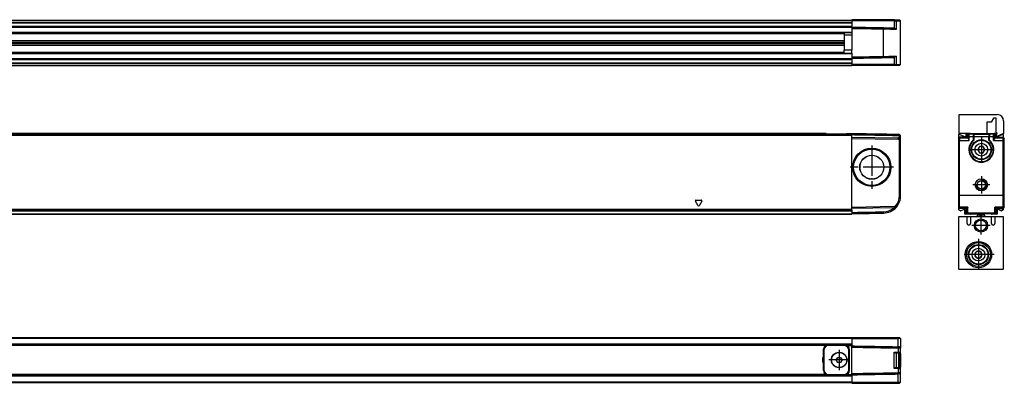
# Model space of a CAD drawing. Header units: millimetres. Extents: x -500 to 1029, y -592 to 328.
# Tile 24 of 24: x 637 to 1029, y 72 to 217. Entities that reach past the tile are written whole.
import ezdxf

# ---------------------------------------------------------------- set-up
doc = ezdxf.new("R2010")
doc.units = ezdxf.units.MM
doc.linetypes.add('DOT_CENTER', pattern=[14, 12, -1, 0, -1])
doc.layers.add('1', color=7, linetype='Continuous')

# ---------------------------------------------------------------- blocks, each defined once
blk = doc.blocks.new('REGLA_S-670-T__10', base_point=(179.5, 198.35))
at = {"color": 3, "linetype": 'Continuous'}
for p, q in [((968, 216.25), (289, 216.25)), ((985.05, 216.65), (985.06, 216.15)), ((985.06, 213.19), (985.06, 216.15)), ((985.8, 216.15), (985.42, 216.65)), ((985.8, 212.89), (985.8, 216.15)), ((289, 215.53), (968, 215.53)), ((289, 215.35), (968, 215.35)), ((289, 214.09), (968, 214.09)), ((289, 213.61), (968, 213.61)), ((980.62, 212.98), (980.62, 213.48)), ((980.62, 202.02), (980.62, 212.98)), ((968, 211.58), (289, 211.58)), ((289, 211.24), (965, 211.24)), ((965, 211.04), (289, 211.04)), ((968, 210.45), (968, 204.55)), ((289, 203.66), (965, 203.66)), ((965, 203.46), (289, 203.46)), ((289, 203.12), (968, 203.12)), ((968, 201.09), (289, 201.09)), ((968, 200.61), (289, 200.61)), ((980.62, 202.02), (980.62, 201.52)), ((985.06, 198.85), (985.06, 201.81)), ((985.8, 198.85), (985.8, 202.11)), ((968, 199.35), (289, 199.35)), ((968, 199.17), (289, 199.17)), ((289, 198.45), (968, 198.45)), ((985.05, 198.35), (985.06, 198.85)), ((985.42, 198.35), (985.8, 198.85))]:
    blk.add_line(p, q, dxfattribs=at)
at = {"color": 7, "linetype": 'Continuous'}
for p, q in [((968, 216.35), (598.5, 216.35)), ((985.05, 216.65), (968, 216.65)), ((968, 216.35), (968, 216.65)), ((968, 216.25), (968, 216.35)), ((968, 216.25), (968, 216.15)), ((968, 216.15), (968, 215.53)), ((985.06, 216.15), (968, 216.15)), ((985.05, 216.65), (985.42, 216.65)), ((985.06, 216.15), (985.8, 216.15)), ((985.42, 216.65), (987, 216.65)), ((985.8, 216.15), (987.5, 216.15)), ((987, 216.65), (987.5, 216.15)), ((987.5, 198.85), (987.5, 216.15)), ((289, 213.81), (968, 213.81)), ((968, 215.53), (968, 215.35)), ((968, 215.35), (968, 214.09)), ((968, 213.81), (968, 214.09)), ((968, 213.81), (968, 213.7)), ((968, 213.7), (968, 213.61)), ((968, 213.61), (968, 213.2)), ((968, 213.2), (968, 211.58)), ((984.74, 213.41), (985.06, 213.19)), ((968, 211.38), (289, 211.38)), ((289, 208.3), (965, 208.3)), ((965, 211.38), (965, 210.43)), ((968, 210.45), (965, 210.43)), ((965, 210.43), (965, 204.57)), ((968, 211.38), (968, 211.58)), ((968, 211.38), (968, 210.45)), ((289, 207.64), (965, 207.64)), ((965, 207.35), (289, 207.35)), ((965, 207.06), (289, 207.06)), ((965, 206.4), (289, 206.4)), ((968, 204.55), (965, 204.57)), ((965, 203.32), (965, 204.57)), ((968, 203.32), (968, 204.55)), ((289, 203.32), (968, 203.32)), ((968, 200.89), (289, 200.89)), ((968, 203.32), (968, 203.12)), ((968, 203.12), (968, 201.8)), ((968, 201.8), (968, 201.3)), ((968, 201.3), (968, 201.09)), ((968, 200.89), (968, 201.09)), ((968, 200.89), (968, 200.61)), ((968, 200.61), (968, 199.35)), ((984.74, 201.59), (985.06, 201.81)), ((968, 198.35), (289, 198.35)), ((968, 199.17), (968, 199.35)), ((968, 199.17), (968, 198.85)), ((985.06, 198.85), (968, 198.85)), ((968, 198.85), (968, 198.45)), ((968, 198.45), (968, 198.4)), ((968, 198.4), (968, 198.35)), ((968, 198.4), (968.05, 198.4)), ((968.05, 198.4), (968.05, 198.35)), ((985.05, 198.35), (968.05, 198.35)), ((985.42, 198.35), (985.05, 198.35)), ((985.06, 198.85), (985.8, 198.85)), ((987, 198.35), (985.42, 198.35)), ((985.8, 198.85), (987.5, 198.85)), ((987, 198.35), (987.5, 198.85))]:
    blk.add_line(p, q, dxfattribs=at)
for points, knots in [([(968, 213.7), (969.05, 213.68), (971.15, 213.65), (974.31, 213.59), (977.46, 213.53), (979.57, 213.5), (980.62, 213.48)], [0, 0, 0, 0, 3.15166, 6.30332, 9.463578, 12.623077, 12.623077, 12.623077, 12.623077]), ([(968, 213.2), (969.05, 213.18), (971.15, 213.15), (974.31, 213.09), (977.46, 213.03), (979.57, 213), (980.62, 212.98)], [0, 0, 0, 0, 3.15166, 6.30332, 9.463704, 12.624084, 12.624084, 12.624084, 12.624084]), ([(980.62, 213.48), (981.07, 213.47), (981.95, 213.46), (983.09, 213.44), (984.01, 213.42), (984.5, 213.41), (984.74, 213.41)], [0, 0, 0, 0, 1.348748, 2.635871, 3.411692, 4.119118, 4.119118, 4.119118, 4.119118]), ([(980.62, 212.98), (981.11, 212.97), (982.05, 212.96), (983.4, 212.93), (984.61, 212.91), (985.35, 212.9), (985.69, 212.89)], [0, 0, 0, 0, 1.45285, 2.839722, 4.039971, 5.07247, 5.07247, 5.07247, 5.07247]), ([(985.69, 212.89), (985.65, 212.91), (985.56, 212.93), (985.41, 212.99), (985.25, 213.07), (985.12, 213.15), (985.06, 213.19)], [0, 0, 0, 0, 0.147767, 0.2645368, 0.4747472, 0.7069704, 0.7069704, 0.7069704, 0.7069704]), ([(985.69, 212.89), (985.71, 212.89), (985.75, 212.89), (985.78, 212.89), (985.8, 212.89)], [0, 0, 0, 0, 0.0523112, 0.1039865, 0.1039865, 0.1039865, 0.1039865]), ([(968, 201.8), (969.05, 201.82), (971.15, 201.85), (974.31, 201.91), (977.46, 201.97), (979.57, 202), (980.62, 202.02)], [0, 0, 0, 0, 3.15166, 6.30332, 9.463704, 12.624084, 12.624084, 12.624084, 12.624084]), ([(968, 201.3), (969.05, 201.32), (971.15, 201.35), (974.31, 201.41), (977.46, 201.47), (979.57, 201.5), (980.62, 201.52)], [0, 0, 0, 0, 3.15166, 6.30332, 9.463578, 12.623077, 12.623077, 12.623077, 12.623077]), ([(980.62, 202.02), (981.11, 202.03), (982.05, 202.04), (983.4, 202.07), (984.61, 202.09), (985.35, 202.1), (985.69, 202.1)], [0, 0, 0, 0, 1.45285, 2.839722, 4.039972, 5.072502, 5.072502, 5.072502, 5.072502]), ([(980.62, 201.52), (981.07, 201.53), (981.95, 201.54), (983.09, 201.56), (984.01, 201.58), (984.5, 201.59), (984.74, 201.59)], [0, 0, 0, 0, 1.348748, 2.635871, 3.411692, 4.119118, 4.119118, 4.119118, 4.119118]), ([(985.06, 201.81), (985.13, 201.86), (985.26, 201.94), (985.43, 202.02), (985.56, 202.07), (985.65, 202.09), (985.69, 202.1)], [0, 0, 0, 0, 0.2718624, 0.4424223, 0.5587957, 0.7044347, 0.7044347, 0.7044347, 0.7044347]), ([(985.69, 202.1), (985.7, 202.1), (985.72, 202.1), (985.75, 202.11), (985.77, 202.11), (985.79, 202.11), (985.8, 202.11)], [0, 0, 0, 0, 0.0284586, 0.0568573, 0.0806427, 0.1045031, 0.1045031, 0.1045031, 0.1045031])]:
    blk.add_open_spline(points, degree=3, knots=knots, dxfattribs=at)
blk = doc.blocks.new('REGLA_S2-670-T__12', base_point=(179.5, 198.35))
blk.add_blockref('REGLA_S-670-T__10', (179.5, 198.35))
blk = doc.blocks.new('Bottom4', base_point=(283.5, 207.5))
blk.add_blockref('REGLA_S2-670-T__12', (179.5, 198.35))
blk = doc.blocks.new('REGLA_S-670-T__22', base_point=(179.5, 139.15))
at = {"color": 7, "linetype": 'Continuous'}
for p, q in [((199, 170.85), (968, 170.85)), ((957.54, 171.35), (598.5, 171.35)), ((957.83, 171.15), (957.83, 170.86)), ((957.83, 171.15), (958.9, 171.15)), ((958.9, 171.15), (964.9, 171.15)), ((964.9, 171.15), (965.97, 171.15)), ((965.97, 171.15), (965.97, 170.86)), ((966.26, 171.35), (968, 171.35)), ((968, 171.35), (968, 171.15)), ((968, 171.15), (968, 170.85)), ((968, 170.85), (968, 170.66)), ((968, 169.85), (968, 170.66)), ((968, 169.85), (986.52, 169.53)), ((968, 169.35), (968, 169.85)), ((968, 169.35), (986.51, 169.03)), ((968, 141.85), (968, 169.35)), ((984.92, 171.05), (986.52, 171.03)), ((987.5, 168.53), (987.5, 170.03)), ((987, 146.57), (987, 168.53)), ((987.5, 146.57), (987.5, 168.53)), ((985.05, 142.15), (968, 141.85)), ((968, 141.35), (968, 141.85)), ((984.74, 141.64), (968, 141.35)), ((968, 141.05), (968, 141.35)), ((985.06, 141.65), (984.74, 141.64)), ((199, 140.43), (968, 140.43)), ((199, 139.15), (968, 139.15)), ((968, 140.88), (968, 141.05)), ((968, 140.88), (968, 140.46)), ((968, 140.46), (968, 140.43)), ((968, 140.43), (968, 139.85)), ((968, 139.85), (968, 139.35)), ((968, 139.35), (968, 139.15))]:
    blk.add_line(p, q, dxfattribs=at)
at = {"color": 3, "linetype": 'Continuous'}
for p, q in [((199, 170.66), (968, 170.66)), ((957.83, 171.15), (598.5, 171.15)), ((958.9, 170.86), (958.9, 171.15)), ((964.9, 170.86), (964.9, 171.15)), ((965.97, 171.15), (968, 171.15)), ((986.52, 171.03), (986.51, 170.83)), ((986.51, 170.83), (986.51, 170.53)), ((986.51, 169.03), (986.52, 169.53)), ((987.5, 170.03), (987, 170.03)), ((987.5, 168.53), (987, 168.53)), ((987, 146.57), (987.5, 146.57)), ((906.78, 142.53), (905.72, 144.37)), ((905.93, 144.75), (908.07, 144.75)), ((908.28, 144.37), (907.22, 142.53)), ((985.05, 142.15), (985.06, 141.65)), ((985.8, 141.99), (985.42, 142.32)), ((968, 141.05), (199, 141.05)), ((968, 140.88), (199, 140.88)), ((199, 140.46), (968, 140.46)), ((199, 139.35), (968, 139.35)), ((980.62, 139.57), (980.62, 140.07))]:
    blk.add_line(p, q, dxfattribs=at)
at = {"color": 7, "linetype": 'Continuous'}
for radius in [7.61, 7.35, 7.25, 4.8, 4.75]:
    blk.add_circle((976, 157.85), radius, dxfattribs=at)
for centre, radius, start, end in [((986.5, 170.03), 0.5, 359.9944, 88.5026), ((986.5, 168.53), 0.5, 0, 89), ((986.5, 170.03), 1, 359.9948, 89.0052), ((986.5, 168.53), 1, 59.995, 89), ((986.5, 168.53), 1, 0, 59.995), ((980.5, 146.57), 6.5, 319.1858, 360), ((980.5, 146.57), 7, 319.1858, 360), ((980.5, 146.57), 7, 271, 319.1858), ((980.5, 146.57), 6.5, 271.0675, 310.7109), ((985.04, 142.65), 0.5, 271, 319.1858), ((985.04, 142.65), 1, 271, 319.1858)]:
    blk.add_arc(centre, radius, start, end, dxfattribs=at)
at = {"color": 3, "linetype": 'Continuous'}
for centre, start, end in [((905.93, 144.5), 90, 210), ((907, 142.65), 210, 330), ((908.07, 144.5), 330, 90)]:
    blk.add_arc(centre, 0.25, start, end, dxfattribs=at)
at = {"color": 7, "linetype": 'Continuous'}
for points, knots in [([(957.83, 171.15), (957.82, 171.18), (957.8, 171.25), (957.72, 171.3), (957.63, 171.34), (957.57, 171.35), (957.54, 171.35)], [0, 0, 0, 0, 0.0950945, 0.2040772, 0.2937684, 0.3846964, 0.3846964, 0.3846964, 0.3846964]), ([(965.97, 171.15), (965.98, 171.18), (966, 171.25), (966.08, 171.3), (966.17, 171.34), (966.23, 171.35), (966.26, 171.35)], [0, 0, 0, 0, 0.0950975, 0.204084, 0.2937718, 0.3846962, 0.3846962, 0.3846962, 0.3846962]), ([(968, 171.35), (969.54, 171.32), (972.63, 171.27), (976.99, 171.19), (981.08, 171.12), (983.64, 171.08), (984.92, 171.05)], [0, 0, 0, 0, 4.625706, 9.251412, 13.085721, 16.920029, 16.920029, 16.920029, 16.920029]), ([(968, 170.85), (969.54, 170.82), (972.63, 170.77), (977.25, 170.69), (981.88, 170.61), (984.97, 170.55), (986.51, 170.53)], [0, 0, 0, 0, 4.625706, 9.251412, 13.88531, 18.516016, 18.516016, 18.516016, 18.516016]), ([(987, 169.39), (987, 169.5), (987, 169.71), (987, 169.92), (987, 170.03)], [0, 0, 0, 0, 0.3170095, 0.6340198, 0.6340198, 0.6340198, 0.6340198]), ([(968, 139.85), (969.05, 139.87), (971.15, 139.91), (974.31, 139.96), (977.46, 140.02), (979.57, 140.05), (980.62, 140.07)], [0, 0, 0, 0, 3.15166, 6.30332, 9.463578, 12.623078, 12.623078, 12.623078, 12.623078]), ([(968, 139.35), (969.05, 139.37), (971.15, 139.41), (974.31, 139.46), (977.46, 139.52), (979.57, 139.55), (980.62, 139.57)], [0, 0, 0, 0, 3.15166, 6.30332, 9.463705, 12.62409, 12.62409, 12.62409, 12.62409])]:
    blk.add_open_spline(points, degree=3, knots=knots, dxfattribs=at)
at = {"layer": '1', "color": 2, "linetype": 'DOT_CENTER'}
for p, q in [((976, 166.46), (976, 149.24)), ((984.61, 157.85), (967.39, 157.85))]:
    blk.add_line(p, q, dxfattribs=at)
blk = doc.blocks.new('REGLA_S2-670-T__23', base_point=(179.5, 117.05))
blk.add_blockref('REGLA_S-670-T__22', (179.5, 139.15))
blk = doc.blocks.new('Front4', base_point=(283.5, 144.2))
blk.add_blockref('REGLA_S2-670-T__23', (179.5, 117.05))
blk = doc.blocks.new('SOPORTE_INTERMEDIO_S__36', base_point=(1010.8, 170.04))
at = {"color": 7, "linetype": 'Continuous'}
for p, q in [((1010.8, 178.85), (1026, 178.85)), ((1010.8, 171.35), (1010.8, 178.85)), ((1024.5, 177.35), (1023.5, 175.85)), ((1025.5, 177.35), (1024.5, 177.35)), ((1025.5, 171.55), (1025.5, 177.35)), ((1021.8, 175.85), (1021.8, 171.35)), ((1023.5, 175.85), (1021.8, 175.85)), ((1028.5, 176.35), (1028.5, 171.35)), ((1013.7, 171.35), (1010.8, 171.35)), ((1014.4, 171.35), (1013.7, 171.35)), ((1015.25, 171.35), (1014.4, 171.35)), ((1015.25, 171.35), (1021.8, 171.35)), ((1025.97, 171.55), (1025.5, 171.55)), ((1025.51, 170.31), (1026, 171.55)), ((1028.5, 171.35), (1025.79, 170.06)), ((1025.97, 171.55), (1026, 171.55))]:
    blk.add_line(p, q, dxfattribs=at)
for centre, radius, start, end in [((1026, 176.35), 2.5, 360, 90), ((1025.7, 170.24), 0.2, 180, 295.5073)]:
    blk.add_arc(centre, radius, start, end, dxfattribs=at)
blk = doc.blocks.new('REGLA_S-670-T__37', base_point=(1010.5, 139.15))
at = {"color": 7, "linetype": 'Continuous'}
for p, q in [((1010.5, 170.66), (1010.5, 169.35)), ((1011, 169.85), (1010.5, 169.35)), ((1010.5, 169.35), (1010.5, 169.03)), ((1010.5, 169.03), (1010.5, 168.53)), ((1013.23, 169.95), (1010.77, 170.84)), ((1013.9, 169.85), (1011, 169.85)), ((1011, 169.85), (1011, 169.53)), ((1011, 169.53), (1011, 168.53)), ((1013.5, 171.15), (1013.5, 170.14)), ((1014.4, 171.35), (1013.7, 171.35)), ((1013.9, 170.85), (1014.4, 171.35)), ((1013.9, 170.85), (1013.9, 169.85)), ((1013.9, 169.85), (1014.22, 169.53)), ((1015.25, 171.35), (1014.4, 171.35)), ((1015.25, 171.35), (1021.8, 171.35)), ((1016.65, 170.83), (1016.65, 170.05)), ((1016.65, 170.05), (1016.65, 170.03)), ((1016.65, 170.03), (1016.65, 168.66)), ((1021.8, 171.35), (1023.75, 171.35)), ((1022.65, 170.83), (1022.65, 170.05)), ((1022.65, 170.05), (1022.65, 170.03)), ((1022.66, 168.66), (1022.65, 170.03)), ((1023.75, 171.35), (1024.9, 171.35)), ((1024.9, 171.35), (1025.3, 171.35)), ((1025.4, 170.85), (1024.9, 171.35)), ((1025.4, 169.85), (1025.08, 169.53)), ((1025.4, 170.85), (1025.4, 169.85)), ((1025.4, 169.85), (1028.3, 169.85)), ((1025.5, 170.14), (1025.5, 171.15)), ((1028.23, 170.84), (1025.77, 169.95)), ((1028.5, 169.65), (1028.3, 169.85)), ((1028.3, 169.53), (1028.3, 169.85)), ((1028.3, 168.53), (1028.3, 169.53)), ((1028.5, 169.65), (1028.5, 170.66)), ((1028.8, 169.35), (1028.5, 169.65)), ((1028.8, 169.03), (1028.8, 169.35)), ((1028.8, 168.53), (1028.8, 169.03)), ((1010.5, 168.53), (1010.5, 146.57)), ((1011, 146.57), (1011, 168.53)), ((1016.65, 168.63), (1016.65, 168.66)), ((1018.34, 165.08), (1018.21, 164.85)), ((1018.21, 164.85), (1018.34, 164.62)), ((1018.37, 165.13), (1018.34, 165.08)), ((1018.77, 165.82), (1018.37, 165.13)), ((1018.79, 165.87), (1018.77, 165.82)), ((1018.93, 166.1), (1018.79, 165.87)), ((1019.2, 166.1), (1018.93, 166.1)), ((1019.25, 166.1), (1019.2, 166.1)), ((1020.05, 166.1), (1019.25, 166.1)), ((1020.1, 166.1), (1020.05, 166.1)), ((1020.37, 166.1), (1020.1, 166.1)), ((1020.51, 165.87), (1020.37, 166.1)), ((1020.53, 165.82), (1020.51, 165.87)), ((1020.93, 165.13), (1020.53, 165.82)), ((1020.96, 165.08), (1020.93, 165.13)), ((1021.09, 164.85), (1020.96, 165.08)), ((1020.96, 164.62), (1021.09, 164.85)), ((1022.66, 168.66), (1022.65, 168.63)), ((1028.3, 146.57), (1028.3, 168.53)), ((1028.8, 146.57), (1028.8, 168.53)), ((1018.34, 164.62), (1018.37, 164.57)), ((1018.37, 164.57), (1018.77, 163.88)), ((1018.77, 163.88), (1018.79, 163.83)), ((1018.79, 163.83), (1018.93, 163.6)), ((1018.93, 163.6), (1019.2, 163.6)), ((1019.2, 163.6), (1019.25, 163.6)), ((1019.25, 163.6), (1020.05, 163.6)), ((1020.05, 163.6), (1020.1, 163.6)), ((1020.1, 163.6), (1020.37, 163.6)), ((1020.37, 163.6), (1020.51, 163.83)), ((1020.51, 163.83), (1020.53, 163.88)), ((1020.53, 163.88), (1020.93, 164.57)), ((1020.93, 164.57), (1020.96, 164.62)), ((1010.5, 146.57), (1010.5, 142.32)), ((1011, 141.99), (1011, 146.57)), ((1028.3, 141.99), (1028.3, 146.57)), ((1028.8, 142.32), (1028.8, 146.57)), ((1010.5, 142.32), (1010.5, 142.15)), ((1010.5, 142.15), (1010.5, 141.85)), ((1010.5, 141.85), (1010.5, 141.05)), ((1011, 141.35), (1010.5, 141.85)), ((1011, 141.65), (1011, 141.99)), ((1011, 141.65), (1011, 141.35)), ((1013.45, 141.35), (1011, 141.35)), ((1013.45, 141.35), (1013.74, 141.64)), ((1013.45, 141.35), (1013.45, 139.85)), ((1025.85, 141.35), (1025.56, 141.64)), ((1025.85, 141.35), (1028.3, 141.35)), ((1025.85, 141.35), (1025.85, 139.85)), ((1028.3, 141.65), (1028.3, 141.99)), ((1028.3, 141.35), (1028.3, 141.65)), ((1028.5, 141.55), (1028.3, 141.35)), ((1028.8, 141.85), (1028.5, 141.55)), ((1028.5, 141.05), (1028.5, 141.55)), ((1028.8, 142.15), (1028.8, 142.32)), ((1028.8, 141.85), (1028.8, 142.15)), ((1011.32, 140.46), (1010.6, 140.88)), ((1012.76, 141.04), (1011.5, 140.45)), ((1013.04, 139.35), (1013.04, 140.85)), ((1015.27, 139.15), (1013.24, 139.15)), ((1013.95, 139.35), (1013.45, 139.85)), ((1013.95, 139.35), (1015.47, 139.35)), ((1015.47, 139.35), (1018.15, 139.35)), ((1018.15, 139.35), (1020.85, 139.35)), ((1023.53, 139.35), (1020.85, 139.35)), ((1023.53, 139.35), (1025.35, 139.35)), ((1025.76, 139.15), (1023.73, 139.15)), ((1025.35, 139.35), (1025.85, 139.85)), ((1025.96, 140.85), (1025.96, 139.35)), ((1027.5, 140.45), (1026.24, 141.04)), ((1028.4, 140.88), (1027.68, 140.46))]:
    blk.add_line(p, q, dxfattribs=at)
at = {"color": 3, "linetype": 'Continuous'}
for p, q in [((1010.5, 169.03), (1011, 169.53)), ((1011, 169.53), (1014.22, 169.53)), ((1014.72, 171.03), (1014.22, 170.53)), ((1014.74, 170.03), (1014.23, 170.03)), ((1016.45, 171.03), (1014.72, 171.03)), ((1016.45, 170.03), (1014.74, 170.03)), ((1016.45, 171.05), (1022.85, 171.05)), ((1016.45, 171.03), (1016.45, 171.05)), ((1016.45, 171.03), (1016.45, 170.03)), ((1016.45, 170.03), (1016.45, 168.66)), ((1016.65, 170.05), (1022.65, 170.05)), ((1022.85, 171.05), (1022.85, 171.03)), ((1024.58, 171.03), (1022.85, 171.03)), ((1022.85, 171.03), (1022.85, 170.03)), ((1024.56, 170.03), (1022.85, 170.03)), ((1022.85, 168.66), (1022.85, 170.03)), ((1024.56, 170.03), (1025.07, 170.03)), ((1024.58, 171.03), (1025.08, 170.53)), ((1025.08, 169.53), (1028.3, 169.53)), ((1028.3, 169.53), (1028.8, 169.03)), ((1010.5, 168.53), (1011, 168.53)), ((1011, 168.53), (1014.74, 168.53)), ((1016.6, 168.59), (1016.54, 168.55)), ((1016.58, 168.51), (1016.63, 168.57)), ((1016.6, 168.59), (1016.59, 168.66)), ((1016.6, 168.59), (1016.63, 168.57)), ((1016.63, 168.57), (1016.65, 168.63)), ((1022.65, 168.63), (1022.67, 168.57)), ((1022.7, 168.59), (1022.67, 168.57)), ((1022.67, 168.57), (1022.72, 168.5)), ((1022.7, 168.59), (1022.71, 168.66)), ((1022.7, 168.59), (1022.76, 168.55)), ((1024.56, 168.53), (1028.3, 168.53)), ((1028.3, 168.53), (1028.8, 168.53)), ((1010.5, 146.57), (1011, 146.57)), ((1028.3, 146.57), (1011, 146.57)), ((1028.8, 146.57), (1028.3, 146.57)), ((1010.5, 142.32), (1011, 141.99)), ((1010.5, 142.15), (1011, 141.65)), ((1014.26, 141.99), (1011, 141.99)), ((1013.74, 141.64), (1011, 141.65)), ((1013.74, 141.64), (1013.96, 141.65)), ((1028.3, 141.99), (1025.04, 141.99)), ((1025.56, 141.64), (1025.34, 141.65)), ((1028.3, 141.65), (1025.56, 141.64)), ((1028.8, 142.32), (1028.3, 141.99)), ((1028.8, 142.15), (1028.3, 141.65)), ((1014.17, 139.57), (1013.67, 140.07)), ((1025.13, 139.57), (1014.17, 139.57)), ((1025.13, 139.57), (1025.63, 140.07))]:
    blk.add_line(p, q, dxfattribs=at)
at = {"color": 7, "linetype": 'Continuous'}
for centre, radius in [((1019.65, 164.85), 4), ((1019.65, 164.85), 3.8), ((1019.65, 164.85), 2.55), ((1019.65, 150.85), 2.4), ((1019.65, 150.85), 1.65)]:
    blk.add_circle(centre, radius, dxfattribs=at)
for centre, radius, start, end in [((1010.7, 170.66), 0.2, 70, 180), ((1013.3, 170.14), 0.2, 250, 0), ((1013.7, 171.15), 0.2, 90, 180), ((1013.74, 168.52), 0.998, 0.2188, 60.6459), ((1016.44, 170.85), 0.209, 359.6583, 87.4273), ((1016.45, 170.84), 0.2, 357.5035, 2.4965), ((1022.86, 170.85), 0.209, 92.5727, 180.3417), ((1022.85, 170.84), 0.2, 177.5035, 182.4965), ((1025.56, 168.52), 0.998, 119.3541, 179.7812), ((1025.3, 171.15), 0.2, 0, 90), ((1025.7, 170.14), 0.2, 180, 290), ((1028.3, 170.66), 0.2, 0, 110), ((1019.64, 164.85), 4.77, 129.9874, 49.8451), ((1019.65, 164.85), 4.75, 130.2759, 49.7241), ((1016.45, 168.63), 0.2, 310.2157, 0.0643), ((1019.65, 164.85), 1.33, 169.962, 190.0379), ((1019.65, 164.85), 1.31, 167.8641, 192.1358), ((1019.65, 164.85), 1.31, 107.8639, 132.1359), ((1019.65, 164.85), 1.33, 109.9619, 130.038), ((1019.65, 164.85), 1.31, 47.8638, 72.1361), ((1019.65, 164.85), 1.33, 49.9617, 70.0381), ((1019.65, 164.85), 1.31, 347.8638, 12.1362), ((1019.65, 164.85), 1.33, 349.9618, 10.0383), ((1022.85, 168.63), 0.2, 179.9357, 229.7844), ((1019.65, 164.85), 1.31, 227.8642, 252.136), ((1019.65, 164.85), 1.33, 229.9621, 250.038), ((1019.65, 164.85), 1.31, 287.864, 312.1362), ((1019.65, 164.85), 1.33, 289.962, 310.0382), ((1010.7, 141.05), 0.2, 180, 240), ((1011.42, 140.63), 0.2, 240, 295), ((1012.84, 140.85), 0.2, 0, 115), ((1013.24, 139.35), 0.2, 180, 270), ((1015.27, 139.35), 0.2, 270, 360), ((1023.73, 139.35), 0.2, 180, 270), ((1025.76, 139.35), 0.2, 270, 0), ((1026.16, 140.85), 0.2, 65, 180), ((1027.58, 140.63), 0.2, 245, 300), ((1028.3, 141.05), 0.2, 300, 0)]:
    blk.add_arc(centre, radius, start, end, dxfattribs=at)
at = {"color": 3, "linetype": 'Continuous'}
for centre, radius, start, end in [((1016.45, 170.83), 0.2, 5.1068, 90.1187), ((1022.85, 170.83), 0.2, 89.8813, 174.8932), ((1019.65, 164.85), 4.97, 130.0372, 49.9628)]:
    blk.add_arc(centre, radius, start, end, dxfattribs=at)
at = {"color": 7, "linetype": 'Continuous'}
for points, knots in [([(1013.9, 170.85), (1013.93, 170.82), (1013.98, 170.77), (1014.06, 170.69), (1014.14, 170.61), (1014.2, 170.55), (1014.22, 170.53)], [0, 0, 0, 0, 0.114169, 0.2283381, 0.3427111, 0.4570159, 0.4570159, 0.4570159, 0.4570159]), ([(1014.23, 170.03), (1014.23, 170.09), (1014.23, 170.21), (1014.23, 170.34), (1014.23, 170.44), (1014.22, 170.49), (1014.22, 170.53)], [0, 0, 0, 0, 0.1875059, 0.3486005, 0.3990349, 0.4999574, 0.4999574, 0.4999574, 0.4999574]), ([(1014.22, 169.53), (1014.23, 169.61), (1014.23, 169.78), (1014.23, 169.94), (1014.23, 170.03)], [0, 0, 0, 0, 0.2501851, 0.5002643, 0.5002643, 0.5002643, 0.5002643]), ([(1014.23, 169.39), (1014.23, 169.41), (1014.23, 169.44), (1014.23, 169.49), (1014.23, 169.51), (1014.22, 169.52), (1014.22, 169.53)], [0, 0, 0, 0, 0.0562239, 0.0977245, 0.1225993, 0.134224, 0.134224, 0.134224, 0.134224]), ([(1014.4, 171.35), (1014.43, 171.32), (1014.48, 171.27), (1014.56, 171.19), (1014.64, 171.11), (1014.7, 171.05), (1014.72, 171.03)], [0, 0, 0, 0, 0.114169, 0.2283381, 0.3427212, 0.4570969, 0.4570969, 0.4570969, 0.4570969]), ([(1014.74, 170.03), (1014.74, 170.07), (1014.74, 170.17), (1014.74, 170.34), (1014.74, 170.52), (1014.74, 170.72), (1014.73, 170.87), (1014.73, 170.96), (1014.73, 171.01), (1014.72, 171.02), (1014.72, 171.03)], [0, 0, 0, 0, 0.140114, 0.277951, 0.507517, 0.705284, 0.858762, 0.958853, 0.989249, 1.000271, 1.000271, 1.000271, 1.000271]), ([(1024.56, 170.03), (1024.56, 170.07), (1024.56, 170.17), (1024.56, 170.34), (1024.56, 170.52), (1024.56, 170.72), (1024.57, 170.87), (1024.57, 170.96), (1024.57, 171.01), (1024.58, 171.02), (1024.58, 171.03)], [0, 0, 0, 0, 0.140114, 0.277951, 0.507517, 0.705284, 0.858762, 0.958853, 0.989249, 1.000271, 1.000271, 1.000271, 1.000271]), ([(1024.9, 171.35), (1024.87, 171.32), (1024.82, 171.27), (1024.74, 171.19), (1024.66, 171.11), (1024.6, 171.05), (1024.58, 171.03)], [0, 0, 0, 0, 0.114169, 0.2283381, 0.3427212, 0.4570969, 0.4570969, 0.4570969, 0.4570969]), ([(1025.07, 170.03), (1025.07, 170.09), (1025.07, 170.21), (1025.07, 170.34), (1025.07, 170.44), (1025.08, 170.49), (1025.08, 170.53)], [0, 0, 0, 0, 0.1875059, 0.3486005, 0.3990349, 0.4999574, 0.4999574, 0.4999574, 0.4999574]), ([(1025.08, 169.53), (1025.07, 169.61), (1025.07, 169.78), (1025.07, 169.94), (1025.07, 170.03)], [0, 0, 0, 0, 0.2501851, 0.5002643, 0.5002643, 0.5002643, 0.5002643]), ([(1025.07, 169.39), (1025.07, 169.42), (1025.07, 169.46), (1025.07, 169.5), (1025.08, 169.53)], [0, 0, 0, 0, 0.0669414, 0.1342792, 0.1342792, 0.1342792, 0.1342792]), ([(1025.4, 170.85), (1025.37, 170.82), (1025.32, 170.77), (1025.24, 170.69), (1025.16, 170.61), (1025.1, 170.55), (1025.08, 170.53)], [0, 0, 0, 0, 0.114169, 0.2283381, 0.3427111, 0.4570159, 0.4570159, 0.4570159, 0.4570159]), ([(1013.67, 140.07), (1013.67, 140.09), (1013.69, 140.14), (1013.69, 140.26), (1013.71, 140.45), (1013.72, 140.69), (1013.73, 140.97), (1013.73, 141.29), (1013.74, 141.52), (1013.74, 141.64)], [0, 0, 0, 0, 0.04976, 0.169215, 0.357923, 0.614931, 0.890363, 1.211074, 1.574754, 1.574754, 1.574754, 1.574754]), ([(1014.26, 141.94), (1014.25, 141.9), (1014.24, 141.82), (1014.17, 141.73), (1014.08, 141.66), (1014, 141.65), (1013.96, 141.65)], [0, 0, 0, 0, 0.1426578, 0.2310278, 0.3263778, 0.4669927, 0.4669927, 0.4669927, 0.4669927]), ([(1014.17, 139.57), (1014.17, 139.59), (1014.19, 139.65), (1014.2, 139.77), (1014.21, 139.98), (1014.22, 140.25), (1014.23, 140.59), (1014.24, 140.99), (1014.25, 141.45), (1014.26, 141.77), (1014.26, 141.94)], [0, 0, 0, 0, 0.052655, 0.180467, 0.382921, 0.65901, 0.998254, 1.39985, 1.860174, 2.375598, 2.375598, 2.375598, 2.375598]), ([(1014.26, 141.94), (1014.26, 141.95), (1014.26, 141.97), (1014.26, 141.99), (1014.26, 141.99)], [0, 0, 0, 0, 0.0256188, 0.0513518, 0.0513518, 0.0513518, 0.0513518]), ([(1025.04, 141.94), (1025.04, 141.95), (1025.04, 141.97), (1025.04, 141.99), (1025.04, 141.99)], [0, 0, 0, 0, 0.0256188, 0.0513518, 0.0513518, 0.0513518, 0.0513518]), ([(1025.13, 139.57), (1025.13, 139.59), (1025.11, 139.65), (1025.1, 139.77), (1025.09, 139.98), (1025.08, 140.25), (1025.07, 140.59), (1025.06, 140.99), (1025.05, 141.45), (1025.04, 141.77), (1025.04, 141.94)], [0, 0, 0, 0, 0.052655, 0.180467, 0.382921, 0.65901, 0.998254, 1.39985, 1.860174, 2.375598, 2.375598, 2.375598, 2.375598]), ([(1025.34, 141.65), (1025.3, 141.65), (1025.22, 141.66), (1025.13, 141.73), (1025.06, 141.82), (1025.05, 141.9), (1025.04, 141.94)], [0, 0, 0, 0, 0.1406149, 0.2359649, 0.3243349, 0.4669927, 0.4669927, 0.4669927, 0.4669927]), ([(1025.63, 140.07), (1025.63, 140.09), (1025.61, 140.14), (1025.61, 140.26), (1025.59, 140.45), (1025.58, 140.69), (1025.57, 140.97), (1025.57, 141.29), (1025.56, 141.52), (1025.56, 141.64)], [0, 0, 0, 0, 0.04976, 0.169215, 0.357923, 0.614931, 0.890363, 1.211074, 1.574754, 1.574754, 1.574754, 1.574754]), ([(1013.45, 139.85), (1013.47, 139.87), (1013.5, 139.91), (1013.56, 139.96), (1013.62, 140.02), (1013.65, 140.05), (1013.67, 140.07)], [0, 0, 0, 0, 0.0778521, 0.1555749, 0.2335752, 0.3115599, 0.3115599, 0.3115599, 0.3115599]), ([(1013.95, 139.35), (1013.97, 139.37), (1014, 139.41), (1014.06, 139.46), (1014.12, 139.52), (1014.15, 139.55), (1014.17, 139.57)], [0, 0, 0, 0, 0.0777875, 0.1555749, 0.2335499, 0.3113578, 0.3113578, 0.3113578, 0.3113578]), ([(1025.35, 139.35), (1025.33, 139.37), (1025.3, 139.41), (1025.24, 139.46), (1025.18, 139.52), (1025.15, 139.55), (1025.13, 139.57)], [0, 0, 0, 0, 0.0777875, 0.1555749, 0.2335499, 0.3113578, 0.3113578, 0.3113578, 0.3113578]), ([(1025.85, 139.85), (1025.83, 139.87), (1025.8, 139.91), (1025.74, 139.96), (1025.68, 140.02), (1025.65, 140.05), (1025.63, 140.07)], [0, 0, 0, 0, 0.0777013, 0.1554026, 0.2334028, 0.3113875, 0.3113875, 0.3113875, 0.3113875])]:
    blk.add_open_spline(points, degree=3, knots=knots, dxfattribs=at)
for points in [[(1014.74, 168.53), (1014.74, 168.65), (1014.74, 168.9), (1014.74, 169.28), (1014.74, 169.65), (1014.74, 169.9), (1014.74, 170.03)], [(1024.56, 168.53), (1024.56, 168.65), (1024.56, 168.9), (1024.56, 169.28), (1024.56, 169.65), (1024.56, 169.9), (1024.56, 170.03)]]:
    blk.add_open_spline(points, degree=3, dxfattribs=at)
at = {"color": 3, "linetype": 'Continuous'}
for points, knots in [([(1016.65, 170.03), (1016.64, 170.03), (1016.62, 170.03), (1016.58, 170.03), (1016.52, 170.03), (1016.48, 170.03), (1016.45, 170.03)], [0, 0, 0, 0, 0.0292893, 0.0585786, 0.1198927, 0.2, 0.2, 0.2, 0.2]), ([(1022.85, 170.03), (1022.82, 170.03), (1022.78, 170.03), (1022.72, 170.03), (1022.68, 170.03), (1022.66, 170.03), (1022.65, 170.03)], [0, 0, 0, 0, 0.0801178, 0.1414214, 0.1707107, 0.2, 0.2, 0.2, 0.2]), ([(1016.45, 168.66), (1016.46, 168.65), (1016.47, 168.63), (1016.5, 168.6), (1016.52, 168.58), (1016.53, 168.56), (1016.54, 168.55)], [0, 0, 0, 0, 0.0386081, 0.0757296, 0.109934, 0.1401818, 0.1401818, 0.1401818, 0.1401818]), ([(1016.59, 168.66), (1016.58, 168.66), (1016.56, 168.66), (1016.53, 168.66), (1016.49, 168.66), (1016.46, 168.66), (1016.45, 168.66)], [0, 0, 0, 0, 0.0304793, 0.0648848, 0.1024611, 0.1414214, 0.1414214, 0.1414214, 0.1414214]), ([(1016.54, 168.55), (1016.55, 168.55), (1016.55, 168.54), (1016.56, 168.52), (1016.57, 168.51), (1016.58, 168.51), (1016.58, 168.51)], [0, 0, 0, 0, 0.02351597, 0.03325422, 0.05649766, 0.05981815, 0.05981815, 0.05981815, 0.05981815]), ([(1016.58, 168.51), (1016.58, 168.51), (1016.58, 168.5), (1016.58, 168.49), (1016.58, 168.48), (1016.58, 168.48), (1016.58, 168.47)], [0, 0, 0, 0, 0.00104495, 0.00835958, 0.02410152, 0.03149893, 0.03149893, 0.03149893, 0.03149893]), ([(1016.65, 168.66), (1016.65, 168.66), (1016.64, 168.66), (1016.63, 168.66), (1016.62, 168.66), (1016.6, 168.66), (1016.59, 168.66)], [0, 0, 0, 0, 0.00507466, 0.01014933, 0.03322462, 0.05857865, 0.05857865, 0.05857865, 0.05857865]), ([(1022.71, 168.66), (1022.7, 168.66), (1022.69, 168.66), (1022.67, 168.66), (1022.66, 168.66), (1022.66, 168.66), (1022.66, 168.66)], [0, 0, 0, 0, 0.02472124, 0.04335465, 0.04842932, 0.05350398, 0.05350398, 0.05350398, 0.05350398]), ([(1022.85, 168.66), (1022.84, 168.66), (1022.81, 168.66), (1022.77, 168.66), (1022.74, 168.66), (1022.72, 168.66), (1022.71, 168.66)], [0, 0, 0, 0, 0.0389588, 0.0765366, 0.1109401, 0.1414214, 0.1414214, 0.1414214, 0.1414214]), ([(1022.72, 168.5), (1022.72, 168.5), (1022.72, 168.5), (1022.73, 168.52), (1022.74, 168.53), (1022.75, 168.54), (1022.76, 168.55)], [0, 0, 0, 0, 0.00709661, 0.01419323, 0.04189852, 0.06797086, 0.06797086, 0.06797086, 0.06797086]), ([(1022.72, 168.47), (1022.72, 168.48), (1022.72, 168.48), (1022.72, 168.49), (1022.72, 168.49), (1022.72, 168.5), (1022.72, 168.5)], [0, 0, 0, 0, 0.00675638, 0.01801146, 0.02195493, 0.02251828, 0.02251828, 0.02251828, 0.02251828]), ([(1022.76, 168.55), (1022.77, 168.56), (1022.78, 168.58), (1022.8, 168.6), (1022.83, 168.63), (1022.84, 168.65), (1022.85, 168.66)], [0, 0, 0, 0, 0.0302482, 0.0644522, 0.1015654, 0.1401818, 0.1401818, 0.1401818, 0.1401818])]:
    blk.add_open_spline(points, degree=3, knots=knots, dxfattribs=at)
at = {"layer": '1', "color": 2, "linetype": 'DOT_CENTER'}
for p, q in [((1019.65, 169.85), (1019.65, 159.85)), ((1024.65, 164.85), (1014.65, 164.85)), ((1019.65, 154.25), (1019.65, 147.45)), ((1023.05, 150.85), (1016.25, 150.85))]:
    blk.add_line(p, q, dxfattribs=at)
at = {"layer": '1', "color": 30, "linetype": 'Continuous'}
blk.add_arc((1019.65, 150.85), 2, 175, 95, dxfattribs=at)
blk = doc.blocks.new('CABEZA_ROSCADA_REGLA_S__38', base_point=(1010.5, 117.05))
at = {"color": 7, "linetype": 'Continuous'}
for p, q in [((1010.5, 138.15), (1010.5, 117.35)), ((1013.95, 138.15), (1010.5, 138.15)), ((1013.95, 135.49), (1013.95, 138.15)), ((1015.35, 138.15), (1013.95, 138.15)), ((1015.35, 138.15), (1015.35, 135.49)), ((1017.65, 138.15), (1015.35, 138.15)), ((1018.86, 138.15), (1017.65, 138.15)), ((1018.15, 139.35), (1018.15, 138.74)), ((1018.15, 138.65), (1018.15, 138.74)), ((1020.12, 138.15), (1018.86, 138.15)), ((1021.35, 138.15), (1020.12, 138.15)), ((1020.85, 138.74), (1020.85, 139.35)), ((1020.85, 138.74), (1020.85, 138.65)), ((1023.65, 138.15), (1021.35, 138.15)), ((1023.65, 135.49), (1023.65, 138.15)), ((1025.05, 138.15), (1023.65, 138.15)), ((1028.5, 138.15), (1025.05, 138.15)), ((1025.05, 138.15), (1025.05, 135.49)), ((1028.5, 117.35), (1028.5, 138.15)), ((1017.24, 123.37), (1017.05, 123.05)), ((1017.05, 123.05), (1017.24, 122.73)), ((1017.78, 124.31), (1017.6, 123.98)), ((1017.6, 122.12), (1017.78, 121.79)), ((1018.14, 124.3), (1017.78, 124.31)), ((1017.78, 121.79), (1018.14, 121.8)), ((1019.23, 124.31), (1018.86, 124.3)), ((1018.86, 121.8), (1019.23, 121.79)), ((1019.4, 123.98), (1019.23, 124.31)), ((1019.23, 121.79), (1019.4, 122.12)), ((1019.95, 123.05), (1019.76, 123.37)), ((1019.76, 122.73), (1019.95, 123.05)), ((1010.8, 117.05), (1010.5, 117.35)), ((1028.2, 117.05), (1010.8, 117.05)), ((1028.5, 117.35), (1028.2, 117.05))]:
    blk.add_line(p, q, dxfattribs=at)
at = {"color": 3, "linetype": 'Continuous'}
for p, q in [((1019.35, 138.74), (1018.15, 138.74)), ((1019.35, 139.35), (1019.35, 138.74)), ((1019.64, 139.35), (1019.64, 138.74)), ((1020.85, 138.74), (1019.64, 138.74))]:
    blk.add_line(p, q, dxfattribs=at)
at = {"color": 7, "linetype": 'Continuous'}
for centre, radius in [((1019.5, 134.65), 2.65), ((1019.5, 134.65), 2.15), ((1018.5, 123.05), 5.25), ((1018.5, 123.05), 4.75), ((1018.5, 123.05), 4), ((1018.5, 123.05), 3.8), ((1018.5, 123.05), 2.55), ((1018.5, 123.05), 0.05)]:
    blk.add_circle(centre, radius, dxfattribs=at)
for centre, radius, start, end in [((1017.65, 138.65), 0.5, 270, 0), ((1021.35, 138.65), 0.5, 180, 270), ((1014.65, 135.49), 0.7, 180, 0), ((1024.35, 135.49), 0.7, 180, 0), ((1018.5, 123.05), 1.45, 120, 180), ((1018.5, 123.05), 1.45, 180, 240), ((1018.5, 123.05), 1.3, 165.9424, 194.0576), ((1018.5, 123.05), 1.3, 134.0576, 165.9424), ((1018.5, 123.05), 1.3, 194.0576, 225.9424), ((1018.5, 123.05), 1.3, 105.9424, 134.0576), ((1018.5, 123.05), 1.3, 225.9424, 254.0576), ((1018.5, 123.05), 1.45, 60, 120), ((1018.5, 123.05), 1.45, 240, 300), ((1018.5, 123.05), 1.3, 74.0576, 105.9424), ((1018.5, 123.05), 1.3, 254.0576, 285.9424), ((1018.5, 123.05), 1.3, 45.9424, 74.0576), ((1018.5, 123.05), 1.3, 285.9424, 314.0576), ((1018.5, 123.05), 1.45, 0, 60), ((1018.5, 123.05), 1.45, 300, 0), ((1018.5, 123.05), 1.3, 14.0576, 45.9424), ((1018.5, 123.05), 1.3, 314.0576, 345.9424), ((1018.5, 123.05), 1.3, 345.9424, 14.0576)]:
    blk.add_arc(centre, radius, start, end, dxfattribs=at)
at = {"color": 3, "linetype": 'Continuous'}
for points, knots in [([(1019.35, 138.74), (1019.35, 138.67), (1019.36, 138.52), (1019.25, 138.32), (1019.08, 138.18), (1018.93, 138.16), (1018.86, 138.15)], [0, 0, 0, 0, 0.2169612, 0.4331785, 0.6479076, 0.861469, 0.861469, 0.861469, 0.861469]), ([(1019.64, 138.74), (1019.62, 138.72), (1019.58, 138.67), (1019.49, 138.65), (1019.4, 138.67), (1019.36, 138.72), (1019.35, 138.74)], [0, 0, 0, 0, 0.0785875, 0.1728894, 0.2669907, 0.345065, 0.345065, 0.345065, 0.345065]), ([(1020.12, 138.15), (1020.05, 138.16), (1019.9, 138.18), (1019.73, 138.32), (1019.62, 138.52), (1019.63, 138.67), (1019.64, 138.74)], [0, 0, 0, 0, 0.2137172, 0.4286319, 0.6450706, 0.8622674, 0.8622674, 0.8622674, 0.8622674])]:
    blk.add_open_spline(points, degree=3, knots=knots, dxfattribs=at)
at = {"layer": '1', "color": 2, "linetype": 'DOT_CENTER'}
for p, q in [((1019.5, 138.3), (1019.5, 131)), ((1023.15, 134.65), (1015.85, 134.65)), ((1018.5, 129.3), (1018.5, 116.8)), ((1024.75, 123.05), (1012.25, 123.05))]:
    blk.add_line(p, q, dxfattribs=at)
blk = doc.blocks.new('REGLA_S2-670-T__39', base_point=(1010.5, 117.05))
for name, p in [('SOPORTE_INTERMEDIO_S__36', (1010.8, 170.04)), ('REGLA_S-670-T__37', (1010.5, 139.15)), ('CABEZA_ROSCADA_REGLA_S__38', (1010.5, 117.05))]:
    blk.add_blockref(name, p)
blk = doc.blocks.new('Left4', base_point=(1019.65, 144.2))
blk.add_blockref('REGLA_S2-670-T__39', (1010.5, 117.05))
blk = doc.blocks.new('REGLA_S-670-T__46', base_point=(179.5, 71.75))
at = {"color": 3, "linetype": 'Continuous'}
for p, q in [((199, 89.78), (968, 89.78)), ((968, 87.32), (598.5, 87.32)), ((957.54, 86.85), (598.5, 86.85)), ((966.26, 86.85), (968, 86.85)), ((986.51, 90.05), (986.52, 89.55)), ((986.51, 86.33), (986.52, 89.55)), ((986.52, 85.83), (986.51, 86.33)), ((968, 75.65), (968, 86.15)), ((984.92, 84.1), (986.52, 84.1)), ((984.92, 77.7), (984.92, 84.1)), ((986.52, 85.83), (986.52, 84.1)), ((986.52, 84.1), (987.5, 84.1)), ((957.54, 75.25), (598.5, 75.25)), ((598.5, 74.78), (968, 74.78)), ((966.26, 75.25), (968, 75.25)), ((986.52, 77.7), (984.92, 77.7)), ((986.52, 77.7), (987.5, 77.7)), ((986.52, 77.7), (986.52, 75.97)), ((986.52, 75.97), (986.52, 75.47)), ((986.52, 72.25), (986.52, 75.47)), ((598.5, 72.32), (968, 72.32)), ((986.51, 71.75), (986.52, 72.25))]:
    blk.add_line(p, q, dxfattribs=at)
at = {"color": 7, "linetype": 'Continuous'}
for p, q in [((289, 90.05), (968, 90.05)), ((957.83, 87.05), (598.5, 87.05)), ((957.54, 86.85), (957.83, 87.05)), ((965.97, 87.05), (957.83, 87.05)), ((964.9, 86.8), (958.9, 86.8)), ((965.97, 87.05), (968, 87.05)), ((966.26, 86.85), (965.97, 87.05)), ((968, 90.05), (968, 90)), ((968, 90), (968.05, 90)), ((968, 90), (968, 89.78)), ((968, 89.78), (968, 89.55)), ((968, 89.55), (986.52, 89.55)), ((968, 89.55), (968, 87.32)), ((968, 87.32), (968, 87.05)), ((968, 87.05), (968, 86.85)), ((968, 86.65), (968, 86.85)), ((968, 86.15), (968, 86.65)), ((968.05, 90.05), (986.51, 90.05)), ((968.05, 90), (968.05, 90.05)), ((986.51, 90.05), (987, 90.05)), ((987.5, 89.55), (986.52, 89.55)), ((987, 90.05), (987.5, 89.55)), ((987.5, 85.81), (987, 86.32)), ((987.5, 89.55), (987.5, 85.81)), ((956.8, 82.37), (956.8, 85.3)), ((956.9, 84.8), (956.9, 77.3)), ((966.9, 77.3), (966.9, 84.8)), ((967, 85.3), (967, 76.8)), ((985.51, 83.9), (985.9, 83.9)), ((985.9, 77.9), (985.9, 83.9)), ((985.9, 83.9), (986.51, 83.9)), ((986.51, 83.9), (987.3, 83.9)), ((986.7, 83.9), (986.7, 80.9)), ((987.05, 83.9), (987.05, 77.9)), ((987.45, 83.45), (987.3, 83.9)), ((987.45, 83.45), (987.45, 78.35)), ((987.5, 84.1), (987.5, 85.81)), ((987.5, 77.7), (987.5, 84.1)), ((956.8, 76.8), (956.8, 79.73)), ((961.85, 81.05), (962.42, 82.05)), ((962.42, 80.05), (961.85, 81.05)), ((962.42, 82.05), (963.58, 82.05)), ((963.58, 80.05), (962.42, 80.05)), ((963.58, 82.05), (964.15, 81.05)), ((964.15, 81.05), (963.58, 80.05)), ((986.7, 80.9), (986.7, 77.9)), ((957.83, 75.05), (598.5, 75.05)), ((957.83, 75.05), (957.54, 75.25)), ((957.83, 75.05), (965.97, 75.05)), ((958.9, 75.3), (964.9, 75.3)), ((965.97, 75.05), (966.26, 75.25)), ((965.97, 75.05), (968, 75.05)), ((968, 75.25), (968, 75.65)), ((968, 75.25), (968, 75.15)), ((968, 75.15), (968, 75.05)), ((968, 74.78), (968, 75.05)), ((968, 74.78), (968, 72.32)), ((985.9, 77.9), (985.51, 77.9)), ((986.51, 77.9), (985.9, 77.9)), ((986.51, 77.9), (987.3, 77.9)), ((987.5, 75.99), (987, 75.48)), ((987.45, 78.35), (987.3, 77.9)), ((987.5, 75.99), (987.5, 77.7)), ((987.5, 72.25), (987.5, 75.99)), ((598.5, 72.05), (968, 72.05)), ((968, 72.32), (968, 72.25)), ((968, 72.25), (986.52, 72.25)), ((968, 72.25), (968, 72.05)), ((968, 72.05), (968, 71.75)), ((968, 71.75), (986.51, 71.75)), ((986.51, 71.75), (987, 71.75)), ((986.52, 72.25), (987.5, 72.25)), ((987, 71.75), (987.5, 72.25))]:
    blk.add_line(p, q, dxfattribs=at)
for radius in [3.1, 3]:
    blk.add_circle((963, 81.05), radius, dxfattribs=at)
for centre, radius, start, end in [((958.8, 85.3), 2, 129.195, 180), ((958.9, 84.8), 2, 90, 180), ((964.9, 84.8), 2, 0, 90), ((965, 85.3), 2, 0, 50.805), ((987.3, 84.1), 0.2, 270, 0), ((958.3, 81.05), 2, 138.5904, 221.4096), ((958.8, 76.8), 2, 180, 230.805), ((958.9, 77.3), 2, 180, 270), ((964.9, 77.3), 2, 270, 0), ((965, 76.8), 2, 309.195, 0), ((987.3, 77.7), 0.2, 0, 90)]:
    blk.add_arc(centre, radius, start, end, dxfattribs=at)
for points, knots in [([(968, 86.65), (969.54, 86.62), (972.63, 86.57), (977.25, 86.49), (981.88, 86.41), (984.97, 86.35), (986.51, 86.33)], [0, 0, 0, 0, 4.625706, 9.251412, 13.88531, 18.516016, 18.516016, 18.516016, 18.516016]), ([(987, 86.32), (986.98, 86.32), (986.93, 86.32), (986.83, 86.32), (986.69, 86.32), (986.58, 86.33), (986.51, 86.33)], [0, 0, 0, 0, 0.0707985, 0.1415971, 0.3013198, 0.4869565, 0.4869565, 0.4869565, 0.4869565]), ([(968, 86.15), (969.54, 86.12), (972.63, 86.07), (977.25, 85.99), (981.88, 85.91), (984.97, 85.85), (986.52, 85.83)], [0, 0, 0, 0, 4.625706, 9.251412, 13.885842, 18.520273, 18.520273, 18.520273, 18.520273]), ([(984.92, 84.1), (984.97, 84.08), (985.07, 84.03), (985.22, 83.97), (985.37, 83.92), (985.47, 83.9), (985.51, 83.9)], [0, 0, 0, 0, 0.1708858, 0.3332047, 0.4981309, 0.6323544, 0.6323544, 0.6323544, 0.6323544]), ([(987.5, 85.81), (987.5, 85.81), (987.48, 85.81), (987.45, 85.81), (987.39, 85.81), (987.31, 85.81), (987.18, 85.82), (987, 85.82), (986.82, 85.82), (986.65, 85.82), (986.56, 85.83), (986.52, 85.83)], [0, 0, 0, 0, 0.0098667, 0.0394104, 0.0991166, 0.1836211, 0.2910939, 0.4876034, 0.7157254, 0.8481137, 0.9826962, 0.9826962, 0.9826962, 0.9826962]), ([(968, 75.65), (969.54, 75.68), (972.63, 75.73), (977.25, 75.81), (981.88, 75.89), (984.97, 75.95), (986.52, 75.97)], [0, 0, 0, 0, 4.625706, 9.251412, 13.885842, 18.520273, 18.520273, 18.520273, 18.520273]), ([(968, 75.15), (969.54, 75.18), (972.63, 75.23), (977.25, 75.31), (981.88, 75.39), (984.97, 75.45), (986.52, 75.47)], [0, 0, 0, 0, 4.625706, 9.251412, 13.885842, 18.520273, 18.520273, 18.520273, 18.520273]), ([(985.51, 77.9), (985.47, 77.9), (985.37, 77.88), (985.22, 77.83), (985.07, 77.77), (984.97, 77.72), (984.92, 77.7)], [0, 0, 0, 0, 0.1342235, 0.2991497, 0.4614686, 0.6323544, 0.6323544, 0.6323544, 0.6323544]), ([(987.5, 75.99), (987.5, 75.99), (987.48, 75.99), (987.45, 75.99), (987.39, 75.99), (987.31, 75.99), (987.18, 75.98), (987, 75.98), (986.82, 75.98), (986.65, 75.98), (986.56, 75.97), (986.52, 75.97)], [0, 0, 0, 0, 0.0098667, 0.0394104, 0.0991166, 0.1836211, 0.2910939, 0.4876034, 0.7157254, 0.8481137, 0.9826962, 0.9826962, 0.9826962, 0.9826962]), ([(987, 75.48), (986.98, 75.48), (986.93, 75.48), (986.83, 75.48), (986.69, 75.48), (986.58, 75.47), (986.52, 75.47)], [0, 0, 0, 0, 0.0707985, 0.1415971, 0.29612, 0.4826991, 0.4826991, 0.4826991, 0.4826991])]:
    blk.add_open_spline(points, degree=3, knots=knots, dxfattribs=at)
at = {"color": 3, "linetype": 'Continuous'}
for points, knots in [([(986.52, 84.1), (986.52, 84.07), (986.52, 84.03), (986.52, 83.97), (986.52, 83.92), (986.51, 83.91), (986.51, 83.9)], [0, 0, 0, 0, 0.0764993, 0.1414262, 0.18472, 0.2000621, 0.2000621, 0.2000621, 0.2000621]), ([(986.51, 77.9), (986.51, 77.89), (986.52, 77.87), (986.52, 77.83), (986.52, 77.78), (986.52, 77.73), (986.52, 77.7)], [0, 0, 0, 0, 0.0380827, 0.0518988, 0.1227181, 0.200059, 0.200059, 0.200059, 0.200059])]:
    blk.add_open_spline(points, degree=3, knots=knots, dxfattribs=at)
at = {"layer": '1', "color": 2, "linetype": 'DOT_CENTER'}
for p, q in [((963, 85.15), (963, 76.95)), ((967.1, 81.05), (958.9, 81.05))]:
    blk.add_line(p, q, dxfattribs=at)
blk = doc.blocks.new('REGLA_S2-670-T__47', base_point=(179.5, 71.75))
blk.add_blockref('REGLA_S-670-T__46', (179.5, 71.75))
blk = doc.blocks.new('Top2', base_point=(283.5, 80.9))
blk.add_blockref('REGLA_S2-670-T__47', (179.5, 71.75))

msp = doc.modelspace()

# ---------------------------------------------------------------- block references
for name, p in [('Bottom4', (283.5, 207.5)), ('Front4', (283.5, 144.2)), ('Left4', (1019.65, 144.2)), ('Top2', (283.5, 80.9))]:
    msp.add_blockref(name, p)

doc.saveas('drawing.dxf')
